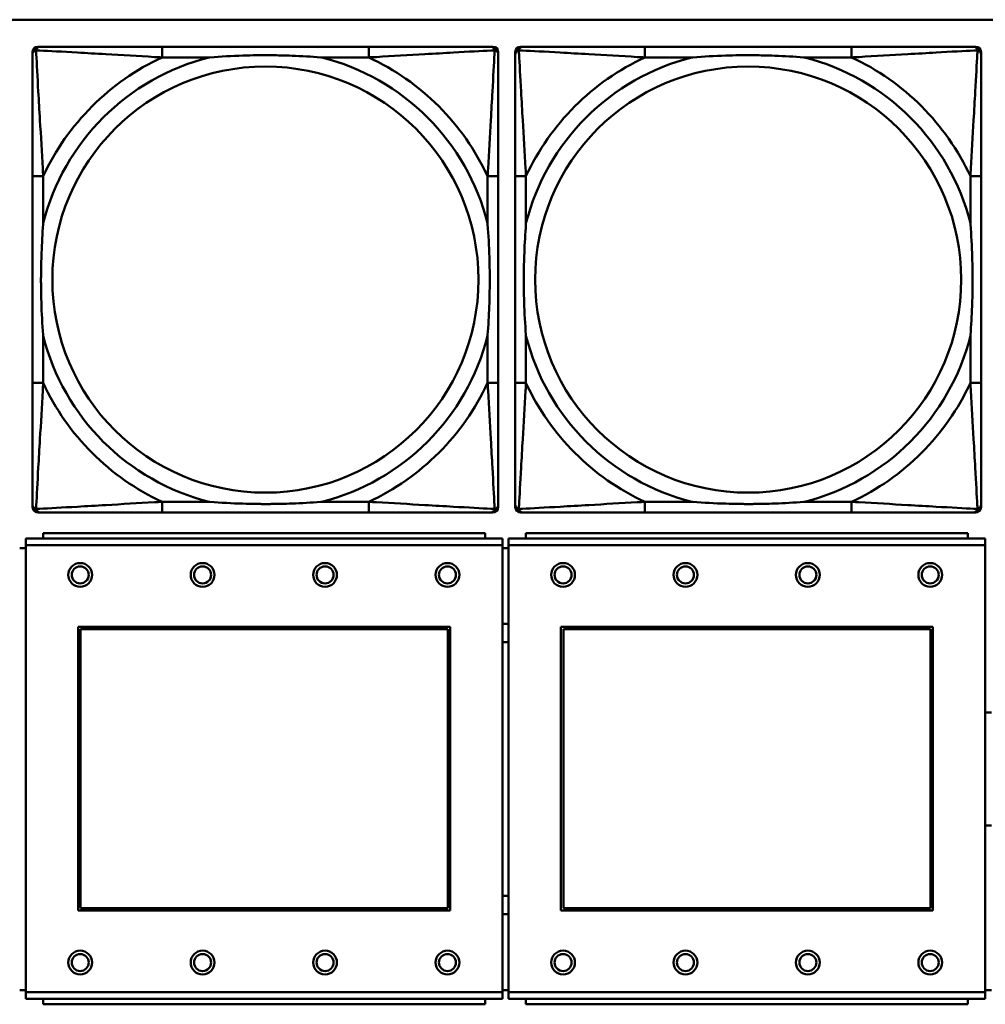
# Model space of a CAD drawing. Header units: inches. Extents: x 9.4 to 55.3, y 0.3 to 33.1.
# Tile 40 of 173: x 23.9 to 25.4, y 7.1 to 8.6. Entities that reach past the tile are written whole.
import ezdxf

# ---------------------------------------------------------------- set-up
doc = ezdxf.new("R2010")
doc.units = ezdxf.units.IN
doc.header["$MEASUREMENT"] = 0
doc.layers.add('Visible Edges(ANSI)', color=7, linetype='Continuous', lineweight=50)
doc.layers.add('Visible Tangent Edges(ANSI)', color=7, linetype='Continuous', lineweight=50)

msp = doc.modelspace()

# ---------------------------------------------------------------- linework, layer by layer
at = {"layer": 'Visible Edges(ANSI)'}
for p, q in [((14.6826, 8.5956), (31.7766, 8.5956)), ((23.9526, 7.8787), (23.9526, 8.548)), ((23.9604, 8.5559), (23.9644, 8.5559)), ((24.447, 8.5559), (24.1431, 8.5559)), ((24.6258, 8.5559), (24.6297, 8.5559)), ((24.6376, 8.548), (24.6376, 8.5441)), ((24.6626, 7.8787), (24.6626, 8.548)), ((24.6704, 8.5559), (24.6744, 8.5559)), ((25.157, 8.5559), (24.8531, 8.5559)), ((25.3358, 8.5559), (25.3397, 8.5559)), ((25.3476, 8.548), (25.3476, 8.5441)), ((23.9526, 8.3653), (23.9526, 8.0614)), ((24.6376, 8.0614), (24.6376, 8.3653)), ((24.6626, 8.3653), (24.6626, 8.0614)), ((25.3476, 8.0614), (25.3476, 8.3653)), ((24.6376, 7.8827), (24.6376, 7.8787)), ((25.3476, 7.8827), (25.3476, 7.8787)), ((24.6297, 7.8708), (23.9604, 7.8708)), ((24.1431, 7.8708), (24.447, 7.8708)), ((25.3397, 7.8708), (24.6704, 7.8708)), ((24.8531, 7.8708), (25.157, 7.8708)), ((24.6183, 7.8407), (23.9683, 7.8407)), ((23.9683, 7.8327), (23.9683, 7.8407)), ((24.6183, 7.8407), (24.6183, 7.8327)), ((25.3283, 7.8407), (24.6783, 7.8407)), ((24.6783, 7.8327), (24.6783, 7.8407)), ((25.3283, 7.8407), (25.3283, 7.8327)), ((24.6438, 7.8327), (23.9428, 7.8327)), ((23.9428, 7.8227), (23.9428, 7.8327)), ((23.9428, 7.8227), (23.9428, 7.1657)), ((24.6438, 7.8327), (24.6438, 7.8227)), ((24.6438, 7.1657), (24.6438, 7.8227)), ((25.3538, 7.8327), (24.6528, 7.8327)), ((24.6528, 7.8227), (24.6528, 7.8327)), ((24.6528, 7.8227), (24.6528, 7.1657)), ((25.3538, 7.8327), (25.3538, 7.8227)), ((25.3538, 7.1657), (25.3538, 7.8227)), ((23.9428, 7.8187), (23.9338, 7.8187)), ((24.6528, 7.8187), (24.6438, 7.8187)), ((24.0198, 7.2857), (24.0198, 7.7027)), ((24.0198, 7.7027), (24.5668, 7.7027)), ((24.0234, 7.6991), (24.5632, 7.6991)), ((24.0234, 7.2893), (24.0234, 7.6991)), ((24.5632, 7.6991), (24.5632, 7.2893)), ((24.5668, 7.7027), (24.5668, 7.2857)), ((24.7298, 7.2857), (24.7298, 7.7027)), ((24.7298, 7.7027), (25.2768, 7.7027)), ((24.7334, 7.6991), (25.2732, 7.6991)), ((24.7334, 7.2893), (24.7334, 7.6991)), ((25.2732, 7.6991), (25.2732, 7.2893)), ((25.2768, 7.7027), (25.2768, 7.2857)), ((24.5668, 7.2857), (24.0198, 7.2857)), ((24.5632, 7.2893), (24.0234, 7.2893)), ((25.2768, 7.2857), (24.7298, 7.2857)), ((25.2732, 7.2893), (24.7334, 7.2893)), ((23.9338, 7.1687), (23.9428, 7.1687)), ((24.6438, 7.1687), (24.6528, 7.1687)), ((25.3538, 7.1687), (25.3628, 7.1687)), ((23.9428, 7.1557), (23.9428, 7.1657)), ((23.9428, 7.1557), (24.6438, 7.1557)), ((23.9683, 7.1557), (23.9683, 7.1477)), ((24.6183, 7.1477), (24.6183, 7.1557)), ((24.6438, 7.1657), (24.6438, 7.1557)), ((24.6528, 7.1557), (24.6528, 7.1657)), ((24.6528, 7.1557), (25.3538, 7.1557)), ((24.6783, 7.1557), (24.6783, 7.1477)), ((25.3283, 7.1477), (25.3283, 7.1557)), ((25.3538, 7.1657), (25.3538, 7.1557)), ((24.6183, 7.1477), (23.9683, 7.1477)), ((25.3283, 7.1477), (24.6783, 7.1477))]:
    msp.add_line(p, q, dxfattribs=at)
for centre, radius in [((24.0228, 7.7791), 0.0175), ((24.0228, 7.7791), 0.0125), ((24.2028, 7.7791), 0.0175), ((24.2028, 7.7791), 0.0125), ((24.3828, 7.7791), 0.0175), ((24.3828, 7.7791), 0.0125), ((24.5628, 7.7791), 0.0175), ((24.5628, 7.7791), 0.0125), ((24.7328, 7.7791), 0.0175), ((24.7328, 7.7791), 0.0125), ((24.9128, 7.7791), 0.0175), ((24.9128, 7.7791), 0.0125), ((25.0928, 7.7791), 0.0175), ((25.0928, 7.7791), 0.0125), ((25.2728, 7.7791), 0.0175), ((25.2728, 7.7791), 0.0125), ((24.0228, 7.2091), 0.0175), ((24.2028, 7.2091), 0.0175), ((24.3828, 7.2091), 0.0175), ((24.5628, 7.2091), 0.0175), ((24.7328, 7.2091), 0.0175), ((24.9128, 7.2091), 0.0175), ((25.0928, 7.2091), 0.0175), ((25.2728, 7.2091), 0.0175), ((24.0228, 7.2091), 0.0125), ((24.2028, 7.2091), 0.0125), ((24.3828, 7.2091), 0.0125), ((24.5628, 7.2091), 0.0125), ((24.7328, 7.2091), 0.0125), ((24.9128, 7.2091), 0.0125), ((25.0928, 7.2091), 0.0125), ((25.2728, 7.2091), 0.0125)]:
    msp.add_circle(centre, radius, dxfattribs=at)
for centre, radius, start, end in [((23.9604, 8.548), 0.00787, 90, 180), ((23.9644, 8.5441), 0.0118, 90, 180), ((24.6258, 8.5441), 0.0118, 0, 90), ((24.6297, 8.548), 0.00787, 0, 90), ((24.6704, 8.548), 0.00787, 90, 180), ((24.6744, 8.5441), 0.0118, 90, 180), ((25.3358, 8.5441), 0.0118, 0, 90), ((25.3397, 8.548), 0.00787, 0, 90), ((23.9644, 7.8827), 0.0118, 180, 270), ((23.9604, 7.8787), 0.00787, 180, 270), ((24.6258, 7.8827), 0.0118, 270, 360), ((24.6297, 7.8787), 0.00787, 270, 0), ((24.6744, 7.8827), 0.0118, 180, 270), ((24.6704, 7.8787), 0.00787, 180, 270), ((25.3358, 7.8827), 0.0118, 270, 360), ((25.3397, 7.8787), 0.00787, 270, 0), ((24.6485, 7.6937), 0.0135, 71.6056, 110.5553), ((24.6485, 7.6937), 0.0135, 249.4447, 288.3944), ((25.3585, 7.4937), 0.083, 87.058, 93.2739), ((25.3585, 7.4937), 0.083, 266.7261, 272.942), ((24.6485, 7.2937), 0.0135, 71.6056, 110.5553), ((24.6485, 7.2937), 0.0135, 249.4447, 288.3944)]:
    msp.add_arc(centre, radius, start, end, dxfattribs=at)
for points, knots in [([(23.9526, 8.5441), (23.9526, 8.5292), (23.9526, 8.4876), (23.9526, 8.4469), (23.9526, 8.4204), (23.9526, 8.3925), (23.9526, 8.3653)], [-0.5252205, -0.5252205, -0.5252205, -0.5252205, -0.20743, -0.20743, -0.20743, 0, 0, 0, 0]), ([(24.1431, 8.5559), (24.1395, 8.5559), (24.136, 8.5559), (24.1324, 8.5559), (24.0992, 8.5559), (24.0655, 8.5559), (24.0346, 8.5559), (24.0076, 8.5559), (23.9821, 8.5559), (23.9687, 8.5559), (23.967, 8.5559), (23.9656, 8.5559), (23.9644, 8.5559)], [0, 0, 0, 0, 0.0272471, 0.0272471, 0.0272471, 0.2790553, 0.2790553, 0.2790553, 0.4988354, 0.4988354, 0.4988354, 0.5252205, 0.5252205, 0.5252205, 0.5252205]), ([(24.2123, 8.5401), (24.2128, 8.5402), (24.2132, 8.5402), (24.2297, 8.5414), (24.2458, 8.5423), (24.2687, 8.543), (24.2754, 8.5432), (24.2846, 8.5433), (24.2871, 8.5433), (24.2912, 8.5433), (24.2928, 8.5433), (24.2959, 8.5433), (24.2974, 8.5433), (24.301, 8.5433), (24.303, 8.5433), (24.3092, 8.5432), (24.3133, 8.5432), (24.3231, 8.543), (24.3287, 8.5428), (24.3484, 8.5421), (24.3625, 8.5413), (24.377, 8.5402), (24.3774, 8.5402), (24.3778, 8.5401)], [-0.416114, -0.416114, -0.416114, -0.416114, -0.4127691, -0.4127691, -0.2896446, -0.2896446, -0.2388934, -0.2388934, -0.2201881, -0.2201881, -0.2080204, -0.2080204, -0.196499, -0.196499, -0.1809939, -0.1809939, -0.149741, -0.149741, -0.1073162, -0.1073162, 0, 0, 0.0033356, 0.0033356, 0.0033356, 0.0033356]), ([(24.6258, 8.5559), (24.6109, 8.5559), (24.5693, 8.5559), (24.5287, 8.5559), (24.5021, 8.5559), (24.4743, 8.5559), (24.447, 8.5559)], [-0.5252205, -0.5252205, -0.5252205, -0.5252205, -0.20743, -0.20743, -0.20743, 0, 0, 0, 0]), ([(24.6376, 8.3653), (24.6376, 8.3689), (24.6376, 8.3725), (24.6376, 8.3761), (24.6376, 8.4093), (24.6376, 8.443), (24.6376, 8.4739), (24.6376, 8.5008), (24.6376, 8.5264), (24.6376, 8.5398), (24.6376, 8.5414), (24.6376, 8.5428), (24.6376, 8.5441)], [0, 0, 0, 0, 0.0272471, 0.0272471, 0.0272471, 0.2790553, 0.2790553, 0.2790553, 0.4988354, 0.4988354, 0.4988354, 0.5252205, 0.5252205, 0.5252205, 0.5252205]), ([(24.6626, 8.5441), (24.6626, 8.5292), (24.6626, 8.4876), (24.6626, 8.4469), (24.6626, 8.4204), (24.6626, 8.3925), (24.6626, 8.3653)], [-0.5252205, -0.5252205, -0.5252205, -0.5252205, -0.20743, -0.20743, -0.20743, 0, 0, 0, 0]), ([(24.8531, 8.5559), (24.8495, 8.5559), (24.846, 8.5559), (24.8424, 8.5559), (24.8092, 8.5559), (24.7755, 8.5559), (24.7446, 8.5559), (24.7176, 8.5559), (24.6921, 8.5559), (24.6787, 8.5559), (24.677, 8.5559), (24.6756, 8.5559), (24.6744, 8.5559)], [0, 0, 0, 0, 0.0272471, 0.0272471, 0.0272471, 0.2790553, 0.2790553, 0.2790553, 0.4988354, 0.4988354, 0.4988354, 0.5252205, 0.5252205, 0.5252205, 0.5252205]), ([(24.9223, 8.5401), (24.9228, 8.5402), (24.9232, 8.5402), (24.9397, 8.5414), (24.9558, 8.5423), (24.9787, 8.543), (24.9854, 8.5432), (24.9946, 8.5433), (24.9971, 8.5433), (25.0012, 8.5433), (25.0028, 8.5433), (25.0059, 8.5433), (25.0074, 8.5433), (25.011, 8.5433), (25.013, 8.5433), (25.0192, 8.5432), (25.0233, 8.5432), (25.0331, 8.543), (25.0387, 8.5428), (25.0584, 8.5421), (25.0725, 8.5413), (25.087, 8.5402), (25.0874, 8.5402), (25.0878, 8.5401)], [-0.416114, -0.416114, -0.416114, -0.416114, -0.4127691, -0.4127691, -0.2896446, -0.2896446, -0.2388934, -0.2388934, -0.2201881, -0.2201881, -0.2080204, -0.2080204, -0.196499, -0.196499, -0.1809939, -0.1809939, -0.149741, -0.149741, -0.1073162, -0.1073162, 0, 0, 0.0033356, 0.0033356, 0.0033356, 0.0033356]), ([(25.3358, 8.5559), (25.3209, 8.5559), (25.2793, 8.5559), (25.2387, 8.5559), (25.2121, 8.5559), (25.1843, 8.5559), (25.157, 8.5559)], [-0.5252205, -0.5252205, -0.5252205, -0.5252205, -0.20743, -0.20743, -0.20743, 0, 0, 0, 0]), ([(25.3476, 8.3653), (25.3476, 8.3689), (25.3476, 8.3725), (25.3476, 8.3761), (25.3476, 8.4093), (25.3476, 8.443), (25.3476, 8.4739), (25.3476, 8.5008), (25.3476, 8.5264), (25.3476, 8.5398), (25.3476, 8.5414), (25.3476, 8.5428), (25.3476, 8.5441)], [0, 0, 0, 0, 0.0272471, 0.0272471, 0.0272471, 0.2790553, 0.2790553, 0.2790553, 0.4988354, 0.4988354, 0.4988354, 0.5252205, 0.5252205, 0.5252205, 0.5252205]), ([(23.9683, 8.1306), (23.9683, 8.1311), (23.9683, 8.1315), (23.967, 8.148), (23.9661, 8.1641), (23.9654, 8.187), (23.9653, 8.1937), (23.9652, 8.2029), (23.9652, 8.2054), (23.9651, 8.2094), (23.9651, 8.211), (23.9651, 8.2142), (23.9651, 8.2157), (23.9652, 8.2193), (23.9652, 8.2213), (23.9652, 8.2275), (23.9653, 8.2316), (23.9655, 8.2414), (23.9657, 8.247), (23.9664, 8.2667), (23.9672, 8.2808), (23.9683, 8.2952), (23.9683, 8.2957), (23.9683, 8.2961)], [-0.416114, -0.416114, -0.416114, -0.416114, -0.4127691, -0.4127691, -0.2896446, -0.2896446, -0.2388934, -0.2388934, -0.2201881, -0.2201881, -0.2080204, -0.2080204, -0.196499, -0.196499, -0.1809939, -0.1809939, -0.149741, -0.149741, -0.1073162, -0.1073162, 0, 0, 0.0033356, 0.0033356, 0.0033356, 0.0033356]), ([(24.6219, 8.2961), (24.6219, 8.2957), (24.6219, 8.2952), (24.6232, 8.2787), (24.624, 8.2627), (24.6247, 8.2397), (24.6249, 8.233), (24.625, 8.2238), (24.625, 8.2214), (24.625, 8.2173), (24.625, 8.2157), (24.625, 8.2126), (24.625, 8.211), (24.625, 8.2075), (24.625, 8.2054), (24.6249, 8.1992), (24.6249, 8.1951), (24.6247, 8.1854), (24.6245, 8.1798), (24.6238, 8.16), (24.623, 8.146), (24.6219, 8.1315), (24.6219, 8.1311), (24.6219, 8.1306)], [-0.416114, -0.416114, -0.416114, -0.416114, -0.4127691, -0.4127691, -0.2896446, -0.2896446, -0.2388934, -0.2388934, -0.2201881, -0.2201881, -0.2080204, -0.2080204, -0.196499, -0.196499, -0.1809939, -0.1809939, -0.149741, -0.149741, -0.1073162, -0.1073162, 0, 0, 0.0033356, 0.0033356, 0.0033356, 0.0033356]), ([(24.6783, 8.1306), (24.6783, 8.1311), (24.6783, 8.1315), (24.677, 8.148), (24.6761, 8.1641), (24.6754, 8.187), (24.6753, 8.1937), (24.6752, 8.2029), (24.6752, 8.2054), (24.6751, 8.2094), (24.6751, 8.211), (24.6751, 8.2142), (24.6751, 8.2157), (24.6752, 8.2193), (24.6752, 8.2213), (24.6752, 8.2275), (24.6753, 8.2316), (24.6755, 8.2414), (24.6757, 8.247), (24.6764, 8.2667), (24.6772, 8.2808), (24.6783, 8.2952), (24.6783, 8.2957), (24.6783, 8.2961)], [-0.416114, -0.416114, -0.416114, -0.416114, -0.4127691, -0.4127691, -0.2896446, -0.2896446, -0.2388934, -0.2388934, -0.2201881, -0.2201881, -0.2080204, -0.2080204, -0.196499, -0.196499, -0.1809939, -0.1809939, -0.149741, -0.149741, -0.1073162, -0.1073162, 0, 0, 0.0033356, 0.0033356, 0.0033356, 0.0033356]), ([(25.3319, 8.2961), (25.3319, 8.2957), (25.3319, 8.2952), (25.3332, 8.2787), (25.334, 8.2627), (25.3347, 8.2397), (25.3349, 8.233), (25.335, 8.2238), (25.335, 8.2214), (25.335, 8.2173), (25.335, 8.2157), (25.335, 8.2126), (25.335, 8.211), (25.335, 8.2075), (25.335, 8.2054), (25.3349, 8.1992), (25.3349, 8.1951), (25.3347, 8.1854), (25.3345, 8.1798), (25.3338, 8.16), (25.333, 8.146), (25.3319, 8.1315), (25.3319, 8.1311), (25.3319, 8.1306)], [-0.416114, -0.416114, -0.416114, -0.416114, -0.4127691, -0.4127691, -0.2896446, -0.2896446, -0.2388934, -0.2388934, -0.2201881, -0.2201881, -0.2080204, -0.2080204, -0.196499, -0.196499, -0.1809939, -0.1809939, -0.149741, -0.149741, -0.1073162, -0.1073162, 0, 0, 0.0033356, 0.0033356, 0.0033356, 0.0033356]), ([(23.9526, 8.0614), (23.9526, 8.0342), (23.9526, 8.0063), (23.9526, 7.9798), (23.9526, 7.9391), (23.9526, 7.8975), (23.9526, 7.8827)], [3.9382945, 3.9382945, 3.9382945, 3.9382945, 4.1457245, 4.1457245, 4.1457245, 4.463515, 4.463515, 4.463515, 4.463515]), ([(24.6376, 7.8827), (24.6376, 7.8975), (24.6376, 7.9391), (24.6376, 7.9798), (24.6376, 8.0063), (24.6376, 8.0342), (24.6376, 8.0614)], [-0.5252205, -0.5252205, -0.5252205, -0.5252205, -0.20743, -0.20743, -0.20743, 0, 0, 0, 0]), ([(24.6626, 8.0614), (24.6626, 8.0342), (24.6626, 8.0063), (24.6626, 7.9798), (24.6626, 7.9391), (24.6626, 7.8975), (24.6626, 7.8827)], [3.9382945, 3.9382945, 3.9382945, 3.9382945, 4.1457245, 4.1457245, 4.1457245, 4.463515, 4.463515, 4.463515, 4.463515]), ([(25.3476, 7.8827), (25.3476, 7.8975), (25.3476, 7.9391), (25.3476, 7.9798), (25.3476, 8.0063), (25.3476, 8.0342), (25.3476, 8.0614)], [-0.5252205, -0.5252205, -0.5252205, -0.5252205, -0.20743, -0.20743, -0.20743, 0, 0, 0, 0]), ([(24.3778, 7.8866), (24.3774, 7.8866), (24.377, 7.8865), (24.3625, 7.8854), (24.3484, 7.8846), (24.3287, 7.8839), (24.3231, 7.8838), (24.3133, 7.8836), (24.3092, 7.8835), (24.303, 7.8834), (24.301, 7.8834), (24.2974, 7.8834), (24.2959, 7.8834), (24.2928, 7.8834), (24.2912, 7.8834), (24.2871, 7.8834), (24.2846, 7.8835), (24.2754, 7.8836), (24.2687, 7.8837), (24.2458, 7.8844), (24.2297, 7.8853), (24.2132, 7.8865), (24.2128, 7.8866), (24.2123, 7.8866)], [-0.4149464, -0.4149464, -0.4149464, -0.4149464, -0.41162, -0.41162, -0.3046026, -0.3046026, -0.2622958, -0.2622958, -0.23113, -0.23113, -0.215668, -0.215668, -0.2041787, -0.2041787, -0.1920448, -0.1920448, -0.1733916, -0.1733916, -0.1227817, -0.1227817, 0, 0, 0.0033356, 0.0033356, 0.0033356, 0.0033356]), ([(25.0878, 7.8866), (25.0874, 7.8866), (25.087, 7.8865), (25.0725, 7.8854), (25.0584, 7.8846), (25.0387, 7.8839), (25.0331, 7.8838), (25.0233, 7.8836), (25.0192, 7.8835), (25.013, 7.8834), (25.011, 7.8834), (25.0074, 7.8834), (25.0059, 7.8834), (25.0028, 7.8834), (25.0012, 7.8834), (24.9971, 7.8834), (24.9946, 7.8835), (24.9854, 7.8836), (24.9787, 7.8837), (24.9558, 7.8844), (24.9397, 7.8853), (24.9232, 7.8865), (24.9228, 7.8866), (24.9223, 7.8866)], [-0.4149464, -0.4149464, -0.4149464, -0.4149464, -0.41162, -0.41162, -0.3046026, -0.3046026, -0.2622958, -0.2622958, -0.23113, -0.23113, -0.215668, -0.215668, -0.2041787, -0.2041787, -0.1920448, -0.1920448, -0.1733916, -0.1733916, -0.1227817, -0.1227817, 0, 0, 0.0033356, 0.0033356, 0.0033356, 0.0033356]), ([(23.9644, 7.8708), (23.9793, 7.8708), (24.0209, 7.8708), (24.0615, 7.8708), (24.088, 7.8708), (24.1159, 7.8708), (24.1431, 7.8708)], [-0.5252205, -0.5252205, -0.5252205, -0.5252205, -0.20743, -0.20743, -0.20743, 0, 0, 0, 0]), ([(24.447, 7.8708), (24.4743, 7.8708), (24.5021, 7.8708), (24.5287, 7.8708), (24.5693, 7.8708), (24.6109, 7.8708), (24.6258, 7.8708)], [3.9382945, 3.9382945, 3.9382945, 3.9382945, 4.1457245, 4.1457245, 4.1457245, 4.463515, 4.463515, 4.463515, 4.463515]), ([(24.6744, 7.8708), (24.6893, 7.8708), (24.7309, 7.8708), (24.7715, 7.8708), (24.798, 7.8708), (24.8259, 7.8708), (24.8531, 7.8708)], [-0.5252205, -0.5252205, -0.5252205, -0.5252205, -0.20743, -0.20743, -0.20743, 0, 0, 0, 0]), ([(25.157, 7.8708), (25.1843, 7.8708), (25.2121, 7.8708), (25.2387, 7.8708), (25.2793, 7.8708), (25.3209, 7.8708), (25.3358, 7.8708)], [3.9382945, 3.9382945, 3.9382945, 3.9382945, 4.1457245, 4.1457245, 4.1457245, 4.463515, 4.463515, 4.463515, 4.463515])]:
    msp.add_open_spline(points, degree=3, knots=knots, dxfattribs=at)
at = {"layer": 'Visible Tangent Edges(ANSI)'}
for p, q in [((24.1431, 8.5559), (24.1431, 8.5401)), ((24.447, 8.5559), (24.447, 8.5401)), ((24.8531, 8.5559), (24.8531, 8.5401)), ((25.157, 8.5559), (25.157, 8.5401)), ((24.1431, 8.5401), (24.2123, 8.5401)), ((24.3778, 8.5401), (24.447, 8.5401)), ((24.8531, 8.5401), (24.9223, 8.5401)), ((25.0878, 8.5401), (25.157, 8.5401)), ((23.9683, 8.3653), (23.9526, 8.3653)), ((23.9683, 8.2961), (23.9683, 8.3653)), ((24.6376, 8.3653), (24.6219, 8.3653)), ((24.6219, 8.3653), (24.6219, 8.2961)), ((24.6783, 8.3653), (24.6626, 8.3653)), ((24.6783, 8.2961), (24.6783, 8.3653)), ((25.3476, 8.3653), (25.3319, 8.3653)), ((25.3319, 8.3653), (25.3319, 8.2961)), ((23.9683, 8.0614), (23.9683, 8.1306)), ((24.6219, 8.1306), (24.6219, 8.0614)), ((24.6783, 8.0614), (24.6783, 8.1306)), ((25.3319, 8.1306), (25.3319, 8.0614)), ((23.9683, 8.0614), (23.9526, 8.0614)), ((24.6376, 8.0614), (24.6219, 8.0614)), ((24.6783, 8.0614), (24.6626, 8.0614)), ((25.3476, 8.0614), (25.3319, 8.0614)), ((24.1431, 7.8866), (24.1431, 7.8708)), ((24.2123, 7.8866), (24.1431, 7.8866)), ((24.447, 7.8866), (24.3778, 7.8866)), ((24.447, 7.8866), (24.447, 7.8708)), ((24.8531, 7.8866), (24.8531, 7.8708)), ((24.9223, 7.8866), (24.8531, 7.8866)), ((25.157, 7.8866), (25.0878, 7.8866)), ((25.157, 7.8866), (25.157, 7.8708)), ((23.9428, 7.8227), (24.6438, 7.8227)), ((24.6528, 7.8227), (25.3538, 7.8227)), ((24.6438, 7.1657), (23.9428, 7.1657)), ((25.3538, 7.1657), (24.6528, 7.1657))]:
    msp.add_line(p, q, dxfattribs=at)
for centre in [(24.2951, 8.2134), (25.0051, 8.2134)]:
    msp.add_circle(centre, 0.3133, dxfattribs=at)
for centre, radius, start, end in [((24.2951, 8.2134), 0.3371, 104.2103, 165.7897), ((24.2951, 8.2134), 0.3604, 114.9407, 155.0593), ((24.2951, 8.2134), 0.3371, 14.2103, 75.7897), ((24.2951, 8.2134), 0.3604, 24.9407, 65.0593), ((25.0051, 8.2134), 0.3371, 104.2103, 165.7897), ((25.0051, 8.2134), 0.3604, 114.9407, 155.0593), ((25.0051, 8.2134), 0.3371, 14.2103, 75.7897), ((25.0051, 8.2134), 0.3604, 24.9407, 65.0593), ((24.2951, 8.2134), 0.3371, 194.2103, 255.7897), ((24.2951, 8.2134), 0.3371, 284.2103, 345.7897), ((25.0051, 8.2134), 0.3371, 194.2103, 255.7897), ((25.0051, 8.2134), 0.3371, 284.2103, 345.7897), ((24.2951, 8.2134), 0.3604, 204.9407, 245.0593), ((24.2951, 8.2134), 0.3604, 294.9407, 335.0593), ((25.0051, 8.2134), 0.3604, 204.9407, 245.0593), ((25.0051, 8.2134), 0.3604, 294.9407, 335.0593)]:
    msp.add_arc(centre, radius, start, end, dxfattribs=at)
for points, knots in [([(23.9526, 8.5441), (23.9526, 8.5447), (23.9526, 8.5452), (23.9529, 8.5462), (23.953, 8.5467), (23.9534, 8.5473), (23.9535, 8.5476), (23.9538, 8.5479), (23.9539, 8.5481), (23.9542, 8.5485), (23.9545, 8.5487), (23.9552, 8.5493), (23.9557, 8.5497), (23.9567, 8.5502), (23.9573, 8.5504), (23.9579, 8.5506)], [-0.02627331, -0.02627331, -0.02627331, -0.02627331, -0.02158775, -0.02158775, -0.01736415, -0.01736415, -0.0147244, -0.0147244, -0.01307456, -0.01307456, -0.00977487, -0.00977487, -0.00449537, -0.00449537, 0.00012419, 0.00012419, 0.00012419, 0.00012419]), ([(23.9579, 8.5506), (23.958, 8.5512), (23.9582, 8.5517), (23.9588, 8.5528), (23.9591, 8.5533), (23.9597, 8.554), (23.96, 8.5542), (23.9604, 8.5546), (23.9605, 8.5547), (23.9609, 8.5549), (23.9611, 8.5551), (23.9618, 8.5554), (23.9622, 8.5556), (23.9632, 8.5558), (23.9638, 8.5559), (23.9644, 8.5559)], [-0.00012419, -0.00012419, -0.00012419, -0.00012419, 0.00449537, 0.00449537, 0.00977487, 0.00977487, 0.01307456, 0.01307456, 0.0147244, 0.0147244, 0.01736415, 0.01736415, 0.02158775, 0.02158775, 0.02627331, 0.02627331, 0.02627331, 0.02627331]), ([(23.9683, 8.3653), (23.9681, 8.3691), (23.9679, 8.3728), (23.9664, 8.4002), (23.965, 8.4244), (23.9627, 8.4622), (23.9619, 8.4763), (23.9599, 8.5115), (23.9589, 8.5316), (23.958, 8.5471), (23.9579, 8.5489), (23.9579, 8.5506)], [0, 0, 0, 0, 0.0278591, 0.0278591, 0.201273, 0.201273, 0.3066357, 0.3066357, 0.475216, 0.475216, 0.5007189, 0.5007189, 0.5007189, 0.5007189]), ([(23.9579, 8.5506), (23.9596, 8.5505), (23.9614, 8.5504), (23.9768, 8.5496), (23.9969, 8.5485), (24.0322, 8.5465), (24.0462, 8.5457), (24.0841, 8.5435), (24.1082, 8.5421), (24.1356, 8.5405), (24.1394, 8.5403), (24.1431, 8.5401)], [-0.5007189, -0.5007189, -0.5007189, -0.5007189, -0.475216, -0.475216, -0.3066357, -0.3066357, -0.201273, -0.201273, -0.0278591, -0.0278591, 0, 0, 0, 0]), ([(24.447, 8.5401), (24.4508, 8.5403), (24.4546, 8.5405), (24.4819, 8.5421), (24.5061, 8.5435), (24.5439, 8.5457), (24.558, 8.5465), (24.5932, 8.5485), (24.6134, 8.5496), (24.6288, 8.5504), (24.6306, 8.5505), (24.6323, 8.5506)], [0, 0, 0, 0, 0.0278591, 0.0278591, 0.201273, 0.201273, 0.3066357, 0.3066357, 0.475216, 0.475216, 0.5007189, 0.5007189, 0.5007189, 0.5007189]), ([(24.6323, 8.5506), (24.6322, 8.5489), (24.6321, 8.5471), (24.6313, 8.5316), (24.6302, 8.5115), (24.6282, 8.4763), (24.6274, 8.4622), (24.6252, 8.4244), (24.6238, 8.4002), (24.6223, 8.3728), (24.6221, 8.3691), (24.6219, 8.3653)], [-0.5007189, -0.5007189, -0.5007189, -0.5007189, -0.475216, -0.475216, -0.3066357, -0.3066357, -0.201273, -0.201273, -0.0278591, -0.0278591, 0, 0, 0, 0]), ([(24.6258, 8.5559), (24.6264, 8.5559), (24.627, 8.5558), (24.6279, 8.5556), (24.6284, 8.5554), (24.629, 8.5551), (24.6293, 8.5549), (24.6297, 8.5547), (24.6298, 8.5546), (24.6302, 8.5542), (24.6304, 8.554), (24.6311, 8.5533), (24.6314, 8.5528), (24.6319, 8.5517), (24.6321, 8.5512), (24.6323, 8.5506)], [-0.02627331, -0.02627331, -0.02627331, -0.02627331, -0.02158775, -0.02158775, -0.01736415, -0.01736415, -0.0147244, -0.0147244, -0.01307456, -0.01307456, -0.00977487, -0.00977487, -0.00449537, -0.00449537, 0.00012419, 0.00012419, 0.00012419, 0.00012419]), ([(24.6323, 8.5506), (24.6329, 8.5504), (24.6334, 8.5502), (24.6345, 8.5497), (24.635, 8.5493), (24.6357, 8.5487), (24.6359, 8.5485), (24.6363, 8.5481), (24.6364, 8.5479), (24.6366, 8.5476), (24.6368, 8.5473), (24.6371, 8.5467), (24.6373, 8.5462), (24.6375, 8.5452), (24.6376, 8.5447), (24.6376, 8.5441)], [-0.00012419, -0.00012419, -0.00012419, -0.00012419, 0.00449537, 0.00449537, 0.00977487, 0.00977487, 0.01307456, 0.01307456, 0.0147244, 0.0147244, 0.01736415, 0.01736415, 0.02158775, 0.02158775, 0.02627331, 0.02627331, 0.02627331, 0.02627331]), ([(24.6626, 8.5441), (24.6626, 8.5447), (24.6626, 8.5452), (24.6629, 8.5462), (24.663, 8.5467), (24.6634, 8.5473), (24.6635, 8.5476), (24.6638, 8.5479), (24.6639, 8.5481), (24.6642, 8.5485), (24.6645, 8.5487), (24.6652, 8.5493), (24.6657, 8.5497), (24.6667, 8.5502), (24.6673, 8.5504), (24.6679, 8.5506)], [-0.02627331, -0.02627331, -0.02627331, -0.02627331, -0.02158775, -0.02158775, -0.01736415, -0.01736415, -0.0147244, -0.0147244, -0.01307456, -0.01307456, -0.00977487, -0.00977487, -0.00449537, -0.00449537, 0.00012419, 0.00012419, 0.00012419, 0.00012419]), ([(24.6679, 8.5506), (24.668, 8.5512), (24.6682, 8.5517), (24.6688, 8.5528), (24.6691, 8.5533), (24.6697, 8.554), (24.67, 8.5542), (24.6704, 8.5546), (24.6705, 8.5547), (24.6709, 8.5549), (24.6711, 8.5551), (24.6718, 8.5554), (24.6722, 8.5556), (24.6732, 8.5558), (24.6738, 8.5559), (24.6744, 8.5559)], [-0.00012419, -0.00012419, -0.00012419, -0.00012419, 0.00449537, 0.00449537, 0.00977487, 0.00977487, 0.01307456, 0.01307456, 0.0147244, 0.0147244, 0.01736415, 0.01736415, 0.02158775, 0.02158775, 0.02627331, 0.02627331, 0.02627331, 0.02627331]), ([(24.6783, 8.3653), (24.6781, 8.3691), (24.6779, 8.3728), (24.6764, 8.4002), (24.675, 8.4244), (24.6727, 8.4622), (24.6719, 8.4763), (24.6699, 8.5115), (24.6689, 8.5316), (24.668, 8.5471), (24.6679, 8.5489), (24.6679, 8.5506)], [0, 0, 0, 0, 0.0278591, 0.0278591, 0.201273, 0.201273, 0.3066357, 0.3066357, 0.475216, 0.475216, 0.5007189, 0.5007189, 0.5007189, 0.5007189]), ([(24.6679, 8.5506), (24.6696, 8.5505), (24.6714, 8.5504), (24.6868, 8.5496), (24.7069, 8.5485), (24.7422, 8.5465), (24.7562, 8.5457), (24.7941, 8.5435), (24.8182, 8.5421), (24.8456, 8.5405), (24.8494, 8.5403), (24.8531, 8.5401)], [-0.5007189, -0.5007189, -0.5007189, -0.5007189, -0.475216, -0.475216, -0.3066357, -0.3066357, -0.201273, -0.201273, -0.0278591, -0.0278591, 0, 0, 0, 0]), ([(25.157, 8.5401), (25.1608, 8.5403), (25.1646, 8.5405), (25.1919, 8.5421), (25.2161, 8.5435), (25.2539, 8.5457), (25.268, 8.5465), (25.3032, 8.5485), (25.3234, 8.5496), (25.3388, 8.5504), (25.3406, 8.5505), (25.3423, 8.5506)], [0, 0, 0, 0, 0.0278591, 0.0278591, 0.201273, 0.201273, 0.3066357, 0.3066357, 0.475216, 0.475216, 0.5007189, 0.5007189, 0.5007189, 0.5007189]), ([(25.3423, 8.5506), (25.3422, 8.5489), (25.3421, 8.5471), (25.3413, 8.5316), (25.3402, 8.5115), (25.3382, 8.4763), (25.3374, 8.4622), (25.3352, 8.4244), (25.3338, 8.4002), (25.3323, 8.3728), (25.3321, 8.3691), (25.3319, 8.3653)], [-0.5007189, -0.5007189, -0.5007189, -0.5007189, -0.475216, -0.475216, -0.3066357, -0.3066357, -0.201273, -0.201273, -0.0278591, -0.0278591, 0, 0, 0, 0]), ([(25.3358, 8.5559), (25.3364, 8.5559), (25.337, 8.5558), (25.3379, 8.5556), (25.3384, 8.5554), (25.339, 8.5551), (25.3393, 8.5549), (25.3397, 8.5547), (25.3398, 8.5546), (25.3402, 8.5542), (25.3404, 8.554), (25.3411, 8.5533), (25.3414, 8.5528), (25.3419, 8.5517), (25.3421, 8.5512), (25.3423, 8.5506)], [-0.02627331, -0.02627331, -0.02627331, -0.02627331, -0.02158775, -0.02158775, -0.01736415, -0.01736415, -0.0147244, -0.0147244, -0.01307456, -0.01307456, -0.00977487, -0.00977487, -0.00449537, -0.00449537, 0.00012419, 0.00012419, 0.00012419, 0.00012419]), ([(25.3423, 8.5506), (25.3429, 8.5504), (25.3434, 8.5502), (25.3445, 8.5497), (25.345, 8.5493), (25.3457, 8.5487), (25.3459, 8.5485), (25.3463, 8.5481), (25.3464, 8.5479), (25.3466, 8.5476), (25.3468, 8.5473), (25.3471, 8.5467), (25.3473, 8.5462), (25.3475, 8.5452), (25.3476, 8.5447), (25.3476, 8.5441)], [-0.00012419, -0.00012419, -0.00012419, -0.00012419, 0.00449537, 0.00449537, 0.00977487, 0.00977487, 0.01307456, 0.01307456, 0.0147244, 0.0147244, 0.01736415, 0.01736415, 0.02158775, 0.02158775, 0.02627331, 0.02627331, 0.02627331, 0.02627331]), ([(23.9579, 7.8761), (23.9579, 7.8778), (23.958, 7.8797), (23.9589, 7.8951), (23.9599, 7.9152), (23.9619, 7.9504), (23.9627, 7.9645), (23.965, 8.0023), (23.9664, 8.0265), (23.9679, 8.0539), (23.9681, 8.0577), (23.9683, 8.0614)], [-4.4390134, -4.4390134, -4.4390134, -4.4390134, -4.4135105, -4.4135105, -4.2449302, -4.2449302, -4.1395675, -4.1395675, -3.9661536, -3.9661536, -3.9382945, -3.9382945, -3.9382945, -3.9382945]), ([(24.6219, 8.0614), (24.6221, 8.0577), (24.6223, 8.0539), (24.6238, 8.0265), (24.6252, 8.0023), (24.6274, 7.9645), (24.6282, 7.9504), (24.6302, 7.9152), (24.6313, 7.8951), (24.6321, 7.8797), (24.6322, 7.8778), (24.6323, 7.8761)], [0, 0, 0, 0, 0.0278591, 0.0278591, 0.201273, 0.201273, 0.3066357, 0.3066357, 0.475216, 0.475216, 0.5007189, 0.5007189, 0.5007189, 0.5007189]), ([(24.6679, 7.8761), (24.6679, 7.8778), (24.668, 7.8797), (24.6689, 7.8951), (24.6699, 7.9152), (24.6719, 7.9504), (24.6727, 7.9645), (24.675, 8.0023), (24.6764, 8.0265), (24.6779, 8.0539), (24.6781, 8.0577), (24.6783, 8.0614)], [-4.4390134, -4.4390134, -4.4390134, -4.4390134, -4.4135105, -4.4135105, -4.2449302, -4.2449302, -4.1395675, -4.1395675, -3.9661536, -3.9661536, -3.9382945, -3.9382945, -3.9382945, -3.9382945]), ([(25.3319, 8.0614), (25.3321, 8.0577), (25.3323, 8.0539), (25.3338, 8.0265), (25.3352, 8.0023), (25.3374, 7.9645), (25.3382, 7.9504), (25.3402, 7.9152), (25.3413, 7.8951), (25.3421, 7.8797), (25.3422, 7.8778), (25.3423, 7.8761)], [0, 0, 0, 0, 0.0278591, 0.0278591, 0.201273, 0.201273, 0.3066357, 0.3066357, 0.475216, 0.475216, 0.5007189, 0.5007189, 0.5007189, 0.5007189]), ([(23.9579, 7.8761), (23.9573, 7.8763), (23.9567, 7.8765), (23.9557, 7.8771), (23.9552, 7.8774), (23.9545, 7.878), (23.9542, 7.8783), (23.9539, 7.8787), (23.9538, 7.8788), (23.9535, 7.8792), (23.9534, 7.8794), (23.953, 7.8801), (23.9529, 7.8805), (23.9526, 7.8815), (23.9526, 7.882), (23.9526, 7.8827)], [-0.00012419, -0.00012419, -0.00012419, -0.00012419, 0.00449537, 0.00449537, 0.00977487, 0.00977487, 0.01307456, 0.01307456, 0.0147244, 0.0147244, 0.01736415, 0.01736415, 0.02158775, 0.02158775, 0.02627331, 0.02627331, 0.02627331, 0.02627331]), ([(24.1431, 7.8866), (24.1394, 7.8864), (24.1356, 7.8862), (24.1082, 7.8847), (24.0841, 7.8832), (24.0462, 7.881), (24.0322, 7.8802), (23.9969, 7.8782), (23.9768, 7.8771), (23.9614, 7.8763), (23.9596, 7.8762), (23.9579, 7.8761)], [0, 0, 0, 0, 0.0278591, 0.0278591, 0.201273, 0.201273, 0.3066357, 0.3066357, 0.475216, 0.475216, 0.5007189, 0.5007189, 0.5007189, 0.5007189]), ([(24.6323, 7.8761), (24.6306, 7.8762), (24.6288, 7.8763), (24.6134, 7.8771), (24.5932, 7.8782), (24.558, 7.8802), (24.5439, 7.881), (24.5061, 7.8832), (24.4819, 7.8847), (24.4546, 7.8862), (24.4508, 7.8864), (24.447, 7.8866)], [-4.4390134, -4.4390134, -4.4390134, -4.4390134, -4.4135105, -4.4135105, -4.2449302, -4.2449302, -4.1395675, -4.1395675, -3.9661536, -3.9661536, -3.9382945, -3.9382945, -3.9382945, -3.9382945]), ([(24.6376, 7.8827), (24.6376, 7.882), (24.6375, 7.8815), (24.6373, 7.8805), (24.6371, 7.8801), (24.6368, 7.8794), (24.6366, 7.8792), (24.6364, 7.8788), (24.6363, 7.8787), (24.6359, 7.8783), (24.6357, 7.878), (24.635, 7.8774), (24.6345, 7.8771), (24.6334, 7.8765), (24.6329, 7.8763), (24.6323, 7.8761)], [-0.02627331, -0.02627331, -0.02627331, -0.02627331, -0.02158775, -0.02158775, -0.01736415, -0.01736415, -0.0147244, -0.0147244, -0.01307456, -0.01307456, -0.00977487, -0.00977487, -0.00449537, -0.00449537, 0.00012419, 0.00012419, 0.00012419, 0.00012419]), ([(24.6679, 7.8761), (24.6673, 7.8763), (24.6667, 7.8765), (24.6657, 7.8771), (24.6652, 7.8774), (24.6645, 7.878), (24.6642, 7.8783), (24.6639, 7.8787), (24.6638, 7.8788), (24.6635, 7.8792), (24.6634, 7.8794), (24.663, 7.8801), (24.6629, 7.8805), (24.6626, 7.8815), (24.6626, 7.882), (24.6626, 7.8827)], [-0.00012419, -0.00012419, -0.00012419, -0.00012419, 0.00449537, 0.00449537, 0.00977487, 0.00977487, 0.01307456, 0.01307456, 0.0147244, 0.0147244, 0.01736415, 0.01736415, 0.02158775, 0.02158775, 0.02627331, 0.02627331, 0.02627331, 0.02627331]), ([(24.8531, 7.8866), (24.8494, 7.8864), (24.8456, 7.8862), (24.8182, 7.8847), (24.7941, 7.8832), (24.7562, 7.881), (24.7422, 7.8802), (24.7069, 7.8782), (24.6868, 7.8771), (24.6714, 7.8763), (24.6696, 7.8762), (24.6679, 7.8761)], [0, 0, 0, 0, 0.0278591, 0.0278591, 0.201273, 0.201273, 0.3066357, 0.3066357, 0.475216, 0.475216, 0.5007189, 0.5007189, 0.5007189, 0.5007189]), ([(25.3423, 7.8761), (25.3406, 7.8762), (25.3388, 7.8763), (25.3234, 7.8771), (25.3032, 7.8782), (25.268, 7.8802), (25.2539, 7.881), (25.2161, 7.8832), (25.1919, 7.8847), (25.1646, 7.8862), (25.1608, 7.8864), (25.157, 7.8866)], [-4.4390134, -4.4390134, -4.4390134, -4.4390134, -4.4135105, -4.4135105, -4.2449302, -4.2449302, -4.1395675, -4.1395675, -3.9661536, -3.9661536, -3.9382945, -3.9382945, -3.9382945, -3.9382945]), ([(25.3476, 7.8827), (25.3476, 7.882), (25.3475, 7.8815), (25.3473, 7.8805), (25.3471, 7.8801), (25.3468, 7.8794), (25.3466, 7.8792), (25.3464, 7.8788), (25.3463, 7.8787), (25.3459, 7.8783), (25.3457, 7.878), (25.345, 7.8774), (25.3445, 7.8771), (25.3434, 7.8765), (25.3429, 7.8763), (25.3423, 7.8761)], [-0.02627331, -0.02627331, -0.02627331, -0.02627331, -0.02158775, -0.02158775, -0.01736415, -0.01736415, -0.0147244, -0.0147244, -0.01307456, -0.01307456, -0.00977487, -0.00977487, -0.00449537, -0.00449537, 0.00012419, 0.00012419, 0.00012419, 0.00012419]), ([(23.9644, 7.8708), (23.9638, 7.8708), (23.9632, 7.8709), (23.9622, 7.8712), (23.9618, 7.8713), (23.9611, 7.8717), (23.9609, 7.8718), (23.9605, 7.8721), (23.9604, 7.8722), (23.96, 7.8725), (23.9597, 7.8728), (23.9591, 7.8735), (23.9588, 7.874), (23.9582, 7.875), (23.958, 7.8755), (23.9579, 7.8761)], [-0.02627331, -0.02627331, -0.02627331, -0.02627331, -0.02158775, -0.02158775, -0.01736415, -0.01736415, -0.0147244, -0.0147244, -0.01307456, -0.01307456, -0.00977487, -0.00977487, -0.00449537, -0.00449537, 0.00012419, 0.00012419, 0.00012419, 0.00012419]), ([(24.6323, 7.8761), (24.6321, 7.8755), (24.6319, 7.875), (24.6314, 7.874), (24.6311, 7.8735), (24.6304, 7.8728), (24.6302, 7.8725), (24.6298, 7.8722), (24.6297, 7.8721), (24.6293, 7.8718), (24.629, 7.8717), (24.6284, 7.8713), (24.6279, 7.8712), (24.627, 7.8709), (24.6264, 7.8708), (24.6258, 7.8708)], [-0.00012419, -0.00012419, -0.00012419, -0.00012419, 0.00449537, 0.00449537, 0.00977487, 0.00977487, 0.01307456, 0.01307456, 0.0147244, 0.0147244, 0.01736415, 0.01736415, 0.02158775, 0.02158775, 0.02627331, 0.02627331, 0.02627331, 0.02627331]), ([(24.6744, 7.8708), (24.6738, 7.8708), (24.6732, 7.8709), (24.6722, 7.8712), (24.6718, 7.8713), (24.6711, 7.8717), (24.6709, 7.8718), (24.6705, 7.8721), (24.6704, 7.8722), (24.67, 7.8725), (24.6697, 7.8728), (24.6691, 7.8735), (24.6688, 7.874), (24.6682, 7.875), (24.668, 7.8755), (24.6679, 7.8761)], [-0.02627331, -0.02627331, -0.02627331, -0.02627331, -0.02158775, -0.02158775, -0.01736415, -0.01736415, -0.0147244, -0.0147244, -0.01307456, -0.01307456, -0.00977487, -0.00977487, -0.00449537, -0.00449537, 0.00012419, 0.00012419, 0.00012419, 0.00012419]), ([(25.3423, 7.8761), (25.3421, 7.8755), (25.3419, 7.875), (25.3414, 7.874), (25.3411, 7.8735), (25.3404, 7.8728), (25.3402, 7.8725), (25.3398, 7.8722), (25.3397, 7.8721), (25.3393, 7.8718), (25.339, 7.8717), (25.3384, 7.8713), (25.3379, 7.8712), (25.337, 7.8709), (25.3364, 7.8708), (25.3358, 7.8708)], [-0.00012419, -0.00012419, -0.00012419, -0.00012419, 0.00449537, 0.00449537, 0.00977487, 0.00977487, 0.01307456, 0.01307456, 0.0147244, 0.0147244, 0.01736415, 0.01736415, 0.02158775, 0.02158775, 0.02627331, 0.02627331, 0.02627331, 0.02627331])]:
    msp.add_open_spline(points, degree=3, knots=knots, dxfattribs=at)

doc.saveas('drawing.dxf')
